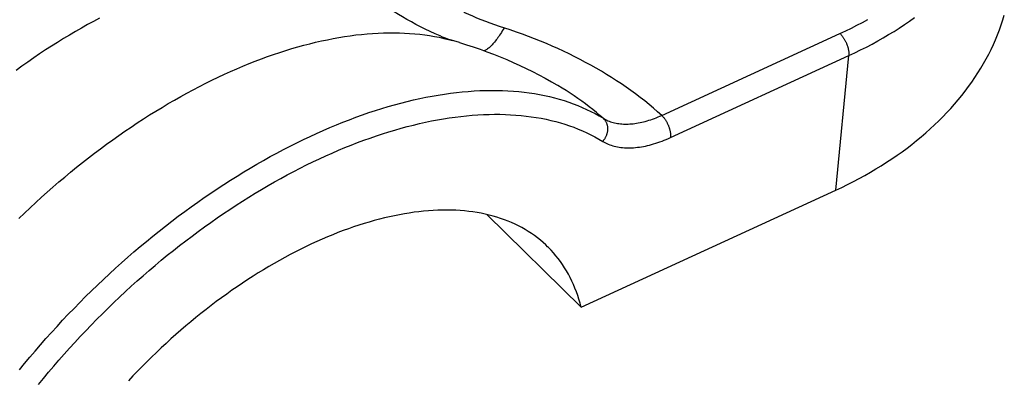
# Model space of a CAD drawing. Extents: x 0 to 594, y 0 to 420.
# Tile 82 of 131: x 513.14 to 516.06, y 108.65 to 109.72. Entities that reach past the tile are written whole.
import ezdxf

# ---------------------------------------------------------------- set-up
doc = ezdxf.new("R2010")
doc.units = 0
doc.header["$LTSCALE"] = 32.67
doc.layers.get('0').update_dxf_attribs({"linetype": 'CONTINUOUS'})

msp = doc.modelspace()

# ---------------------------------------------------------------- linework, layer by layer
at = {"color": 9, "linetype": 'CONTINUOUS'}
for p, q in [((515.0473, 109.4398), (515.5755, 109.6823)), ((515.0734, 109.3744), (515.6017, 109.617)), ((515.5627, 109.2183), (515.6017, 109.617))]:
    msp.add_line(p, q, dxfattribs=at)
at = {"color": 7, "linetype": 'CONTINUOUS'}
for q in [(515.5627, 109.2183), (514.5283, 109.1462)]:
    msp.add_line((514.8082, 108.8719), q, dxfattribs=at)
at = {"color": 9, "linetype": 'CONTINUOUS'}
for points in [[(514.3975, 109.672), (514.3904, 109.675), (514.3754, 109.6816), (514.3607, 109.6883), (514.3463, 109.6952), (514.3322, 109.7022), (514.3185, 109.7093), (514.305, 109.7165), (514.2919, 109.7239), (514.2791, 109.7313), (514.2665, 109.7389), (514.2543, 109.7466), (514.2422, 109.7544), (514.2305, 109.7623), (514.219, 109.7703), (514.2078, 109.7785), (514.1968, 109.7867), (514.186, 109.7951), (514.1755, 109.8036), (514.1652, 109.8122), (514.1551, 109.8209), (514.1452, 109.8298), (514.1355, 109.8387), (514.1261, 109.8478)], [(514.5982, 109.6928), (514.5658, 109.7034), (514.5521, 109.7081), (514.5386, 109.713), (514.5253, 109.7179), (514.5123, 109.723), (514.4995, 109.7281), (514.4871, 109.7334), (514.475, 109.7387), (514.4631, 109.7441), (514.4601, 109.7455)], [(513.3803, 109.7278), (513.3625, 109.7183), (513.3447, 109.7086), (513.327, 109.6986), (513.3092, 109.6884), (513.2915, 109.6779), (513.2737, 109.6672), (513.2561, 109.6562), (513.2384, 109.645), (513.2208, 109.6336), (513.2032, 109.6219), (513.1857, 109.61), (513.1682, 109.5978), (513.1507, 109.5855), (513.1334, 109.5729)], [(515.5755, 109.6823), (515.5924, 109.6902), (515.6091, 109.6984), (515.6255, 109.7067), (515.6418, 109.7152), (515.6578, 109.7239)], [(515.6017, 109.617), (515.6192, 109.6252), (515.6366, 109.6336), (515.6537, 109.6423), (515.6706, 109.6512), (515.6872, 109.6602), (515.7036, 109.6695), (515.7197, 109.679), (515.7356, 109.6887), (515.7512, 109.6986), (515.7666, 109.7087), (515.7817, 109.7189), (515.7965, 109.7294)], [(513.1416, 109.1346), (513.1581, 109.1505), (513.1748, 109.1663), (513.1916, 109.1818), (513.2086, 109.1973), (513.2256, 109.2125), (513.2428, 109.2276), (513.2601, 109.2425), (513.2775, 109.2571), (513.295, 109.2716), (513.3125, 109.286), (513.3302, 109.3001), (513.348, 109.314), (513.3658, 109.3277), (513.3837, 109.3411), (513.4017, 109.3544), (513.4198, 109.3675), (513.4379, 109.3803), (513.4561, 109.3929), (513.4743, 109.4053), (513.4926, 109.4174), (513.5109, 109.4293), (513.5293, 109.441), (513.5477, 109.4525), (513.5661, 109.4636), (513.5846, 109.4746), (513.603, 109.4853), (513.6215, 109.4957), (513.64, 109.5059), (513.6585, 109.5158), (513.677, 109.5255), (513.6954, 109.5349), (513.7139, 109.544), (513.7324, 109.5529), (513.7508, 109.5615), (513.7692, 109.5698), (513.7876, 109.5778), (513.8059, 109.5856), (513.8242, 109.5931), (513.8424, 109.6003), (513.8606, 109.6072), (513.8788, 109.6138), (513.8968, 109.6202), (513.9149, 109.6262), (513.9328, 109.632), (513.9507, 109.6375), (513.9684, 109.6426), (513.9861, 109.6475), (514.0037, 109.6521), (514.0213, 109.6564), (514.0387, 109.6604), (514.056, 109.6641), (514.0732, 109.6675), (514.0903, 109.6705), (514.1072, 109.6733), (514.1241, 109.6758), (514.1408, 109.678), (514.1574, 109.6798), (514.1738, 109.6814), (514.1901, 109.6826), (514.2063, 109.6836), (514.2223, 109.6842), (514.2382, 109.6846), (514.2539, 109.6846), (514.2694, 109.6843), (514.2848, 109.6837), (514.3, 109.6828), (514.315, 109.6816), (514.3299, 109.6801), (514.3445, 109.6783), (514.359, 109.6762), (514.3733, 109.6738), (514.3874, 109.6711), (514.4013, 109.668), (514.415, 109.6647), (514.4274, 109.6614)], [(514.5798, 109.6988), (514.5772, 109.6944), (514.5745, 109.69), (514.5719, 109.6858), (514.5693, 109.6817), (514.5667, 109.6778), (514.5641, 109.674), (514.5616, 109.6703), (514.559, 109.6668), (514.5565, 109.6635), (514.5541, 109.6603), (514.5516, 109.6572), (514.5492, 109.6543), (514.5468, 109.6516), (514.5445, 109.649), (514.5422, 109.6466), (514.5399, 109.6443), (514.5376, 109.6422), (514.5354, 109.6403), (514.5333, 109.6385), (514.5311, 109.6369), (514.529, 109.6354), (514.527, 109.6342), (514.525, 109.6331), (514.523, 109.6321), (514.5211, 109.6313), (514.521, 109.6313)], [(515.0473, 109.4398), (515.035, 109.4507), (515.0224, 109.4615), (515.0097, 109.4721), (514.9966, 109.4826), (514.9833, 109.493), (514.9698, 109.5032), (514.956, 109.5133), (514.942, 109.5232), (514.9277, 109.5329), (514.9132, 109.5426), (514.8985, 109.552), (514.8836, 109.5613), (514.8684, 109.5704), (514.853, 109.5794), (514.8374, 109.5882), (514.8216, 109.5969), (514.8056, 109.6053), (514.7894, 109.6136), (514.7729, 109.6217), (514.7563, 109.6297), (514.7395, 109.6375), (514.7224, 109.645), (514.7052, 109.6524), (514.6878, 109.6596), (514.6703, 109.6666), (514.6525, 109.6735), (514.6346, 109.6801), (514.6165, 109.6866), (514.5982, 109.6928)], [(515.5755, 109.6823), (515.5766, 109.6812), (515.5778, 109.68), (515.5789, 109.6787), (515.58, 109.6775), (515.5811, 109.6761), (515.5822, 109.6747), (515.5832, 109.6733), (515.5843, 109.6718), (515.5853, 109.6703), (515.5863, 109.6688), (515.5873, 109.6672), (515.5883, 109.6656), (515.5893, 109.664), (515.5902, 109.6624), (515.5911, 109.6607), (515.5919, 109.659), (515.5928, 109.6573), (515.5936, 109.6555), (515.5944, 109.6538), (515.5951, 109.652), (515.5958, 109.6502), (515.5965, 109.6485), (515.5971, 109.6467), (515.5977, 109.6449), (515.5983, 109.6431), (515.5988, 109.6413), (515.5993, 109.6396), (515.5997, 109.6378), (515.6002, 109.6361), (515.6005, 109.6343), (515.6008, 109.6326), (515.6011, 109.6309), (515.6013, 109.6293), (515.6015, 109.6276), (515.6017, 109.626), (515.6018, 109.6244), (515.6019, 109.6228), (515.6019, 109.6213), (515.6018, 109.6198), (515.6018, 109.6184), (515.6017, 109.617)], [(514.8737, 109.4311), (514.8636, 109.4398), (514.8533, 109.4485), (514.8428, 109.457), (514.8321, 109.4654), (514.8212, 109.4737), (514.8101, 109.4818), (514.7988, 109.4899), (514.7873, 109.4978), (514.7756, 109.5056), (514.7637, 109.5133), (514.7516, 109.5209), (514.7393, 109.5283), (514.7268, 109.5356), (514.7247, 109.5369)], [(513.1435, 108.6857), (513.1588, 108.7045), (513.1744, 108.7232), (513.1901, 108.7417), (513.206, 108.7602), (513.2221, 108.7785), (513.2383, 108.7967), (513.2548, 108.8147), (513.2714, 108.8327), (513.2882, 108.8504), (513.3051, 108.8681), (513.3223, 108.8855), (513.3395, 108.9029), (513.357, 108.92), (513.3745, 108.937), (513.3922, 108.9538), (513.4101, 108.9705), (513.4281, 108.9869), (513.4462, 109.0032), (513.4644, 109.0193), (513.4828, 109.0352), (513.5012, 109.0509), (513.5198, 109.0664), (513.5385, 109.0817), (513.5573, 109.0968), (513.5761, 109.1117), (513.5951, 109.1263), (513.6141, 109.1408), (513.6333, 109.155), (513.6525, 109.1689), (513.6717, 109.1827), (513.691, 109.1962), (513.7104, 109.2095), (513.7299, 109.2225), (513.7493, 109.2353), (513.7689, 109.2478), (513.7884, 109.2601), (513.808, 109.2721), (513.8276, 109.2839), (513.8473, 109.2954), (513.8669, 109.3066), (513.8866, 109.3176), (513.9063, 109.3283), (513.926, 109.3387), (513.9456, 109.3488), (513.9653, 109.3587), (513.9849, 109.3682), (514.0046, 109.3775), (514.0242, 109.3865), (514.0437, 109.3952), (514.0633, 109.4036), (514.0828, 109.4118), (514.1022, 109.4196), (514.1216, 109.4271), (514.1409, 109.4343), (514.1602, 109.4412), (514.1794, 109.4479), (514.1985, 109.4542), (514.2176, 109.4602), (514.2366, 109.4658), (514.2555, 109.4712), (514.2743, 109.4763), (514.293, 109.481), (514.3116, 109.4855), (514.33, 109.4896), (514.3484, 109.4934), (514.3667, 109.4969), (514.3848, 109.5), (514.4028, 109.5029), (514.4207, 109.5054), (514.4384, 109.5076), (514.456, 109.5094), (514.4735, 109.511), (514.4908, 109.5122), (514.5079, 109.5131), (514.5249, 109.5137), (514.5418, 109.5139), (514.5584, 109.5139), (514.5749, 109.5135), (514.5912, 109.5127), (514.6073, 109.5117), (514.6233, 109.5103), (514.639, 109.5086), (514.6545, 109.5066), (514.6699, 109.5043), (514.685, 109.5016), (514.7, 109.4986), (514.7147, 109.4953), (514.7292, 109.4917), (514.7435, 109.4878), (514.7576, 109.4835), (514.7715, 109.4789), (514.7851, 109.474), (514.7985, 109.4688), (514.8116, 109.4633), (514.8245, 109.4575), (514.8372, 109.4513), (514.8496, 109.4449), (514.8618, 109.4381), (514.8771, 109.4291)], [(513.1999, 108.6424), (513.2147, 108.6605), (513.2297, 108.6786), (513.2449, 108.6965), (513.2603, 108.7144), (513.2758, 108.7321), (513.2916, 108.7497), (513.3075, 108.7671), (513.3235, 108.7844), (513.3398, 108.8016), (513.3562, 108.8187), (513.3727, 108.8356), (513.3894, 108.8523), (513.4062, 108.8689), (513.4232, 108.8853), (513.4404, 108.9016), (513.4576, 108.9177), (513.475, 108.9336), (513.4925, 108.9493), (513.5101, 108.9649), (513.5279, 108.9802), (513.5457, 108.9954), (513.5637, 109.0104), (513.5817, 109.0252), (513.5999, 109.0398), (513.6181, 109.0542), (513.6365, 109.0683), (513.6549, 109.0823), (513.6733, 109.096), (513.6919, 109.1095), (513.7105, 109.1228), (513.7292, 109.1359), (513.7479, 109.1487), (513.7667, 109.1613), (513.7856, 109.1737), (513.8044, 109.1858), (513.8233, 109.1976), (513.8423, 109.2093), (513.8612, 109.2206), (513.8802, 109.2317), (513.8992, 109.2426), (513.9182, 109.2532), (513.9373, 109.2635), (513.9563, 109.2736), (513.9753, 109.2834), (513.9943, 109.2929), (514.0133, 109.3022), (514.0323, 109.3112), (514.0512, 109.3199), (514.0701, 109.3283), (514.089, 109.3364), (514.1079, 109.3443), (514.1267, 109.3518), (514.1454, 109.3591), (514.1641, 109.3661), (514.1827, 109.3728), (514.2013, 109.3791), (514.2198, 109.3852), (514.2382, 109.391), (514.2565, 109.3965), (514.2748, 109.4017), (514.293, 109.4066), (514.311, 109.4112), (514.329, 109.4155), (514.3469, 109.4195), (514.3647, 109.4232), (514.3823, 109.4265), (514.3998, 109.4296), (514.4172, 109.4323), (514.4345, 109.4347), (514.4517, 109.4369), (514.4687, 109.4387), (514.4856, 109.4402), (514.5023, 109.4414), (514.5189, 109.4422), (514.5353, 109.4428), (514.5515, 109.443), (514.5676, 109.443), (514.5836, 109.4426), (514.5993, 109.4419), (514.6149, 109.4409), (514.6303, 109.4395), (514.6456, 109.4379), (514.6606, 109.4359), (514.6754, 109.4337), (514.6901, 109.4311), (514.7045, 109.4282), (514.7188, 109.425), (514.7328, 109.4215), (514.7466, 109.4177), (514.7602, 109.4136), (514.7736, 109.4092), (514.7868, 109.4045), (514.7997, 109.3994), (514.8124, 109.3941), (514.8249, 109.3885), (514.8371, 109.3825), (514.8491, 109.3763), (514.8609, 109.3698), (514.8724, 109.3629)], [(514.8771, 109.4291), (514.8805, 109.4272), (514.8841, 109.4255), (514.8878, 109.4239), (514.8915, 109.4224), (514.8954, 109.421), (514.8993, 109.4197), (514.9033, 109.4186), (514.9074, 109.4176), (514.9116, 109.4167), (514.9159, 109.4159), (514.9202, 109.4153), (514.9247, 109.4148), (514.9291, 109.4144), (514.9337, 109.4141), (514.9384, 109.414), (514.9431, 109.414), (514.9478, 109.4141), (514.9527, 109.4143), (514.9576, 109.4147), (514.9625, 109.4152), (514.9675, 109.4158), (514.9726, 109.4166), (514.9777, 109.4174), (514.9828, 109.4184), (514.988, 109.4195), (514.9933, 109.4208), (514.9985, 109.4221), (515.0038, 109.4236), (515.0092, 109.4252), (515.0145, 109.427), (515.0199, 109.4288), (515.0254, 109.4308), (515.0308, 109.4329), (515.0363, 109.4351), (515.0418, 109.4374), (515.0473, 109.4398)], [(515.0473, 109.4398), (515.0484, 109.4387), (515.0495, 109.4375), (515.0506, 109.4362), (515.0517, 109.4349), (515.0528, 109.4336), (515.0539, 109.4322), (515.055, 109.4308), (515.0561, 109.4293), (515.0571, 109.4278), (515.0581, 109.4263), (515.0591, 109.4247), (515.0601, 109.4231), (515.061, 109.4215), (515.0619, 109.4198), (515.0628, 109.4181), (515.0637, 109.4164), (515.0645, 109.4147), (515.0653, 109.413), (515.0661, 109.4112), (515.0669, 109.4095), (515.0676, 109.4077), (515.0682, 109.4059), (515.0689, 109.4041), (515.0695, 109.4024), (515.0701, 109.4006), (515.0706, 109.3988), (515.0711, 109.397), (515.0715, 109.3953), (515.0719, 109.3935), (515.0723, 109.3918), (515.0726, 109.3901), (515.0729, 109.3884), (515.0731, 109.3867), (515.0733, 109.3851), (515.0734, 109.3835), (515.0736, 109.3819), (515.0736, 109.3803), (515.0736, 109.3788), (515.0736, 109.3773), (515.0735, 109.3758), (515.0734, 109.3744)], [(514.8737, 109.4311), (514.8749, 109.43), (514.876, 109.4289), (514.877, 109.4277), (514.8781, 109.4264), (514.879, 109.4251), (514.8799, 109.4238), (514.8808, 109.4224), (514.8816, 109.4209), (514.8823, 109.4195), (514.883, 109.4179), (514.8837, 109.4164), (514.8842, 109.4148), (514.8847, 109.4132), (514.8852, 109.4115), (514.8856, 109.4098), (514.8859, 109.4081), (514.8861, 109.4064), (514.8863, 109.4046), (514.8865, 109.4028), (514.8865, 109.401), (514.8865, 109.3992), (514.8865, 109.3974), (514.8863, 109.3956), (514.8861, 109.3937), (514.8859, 109.3919), (514.8855, 109.3901), (514.8852, 109.3883), (514.8847, 109.3864), (514.8842, 109.3846), (514.8836, 109.3828), (514.883, 109.381), (514.8823, 109.3792), (514.8816, 109.3775), (514.8808, 109.3757), (514.8799, 109.374), (514.879, 109.3724), (514.878, 109.3707), (514.877, 109.3691), (514.8759, 109.3675), (514.8748, 109.3659), (514.8736, 109.3644), (514.8724, 109.3629)], [(514.8724, 109.3629), (514.8763, 109.3607), (514.8803, 109.3585), (514.8844, 109.3565), (514.8887, 109.3547), (514.893, 109.353), (514.8975, 109.3514), (514.902, 109.3499), (514.9066, 109.3487), (514.9114, 109.3475), (514.9162, 109.3465), (514.9212, 109.3457), (514.9262, 109.3449), (514.9313, 109.3444), (514.9365, 109.344), (514.9418, 109.3437), (514.9472, 109.3436), (514.9527, 109.3436), (514.9582, 109.3438), (514.9638, 109.3441), (514.9694, 109.3446), (514.9752, 109.3452), (514.981, 109.3459), (514.9868, 109.3468), (514.9927, 109.3479), (514.9987, 109.3491), (515.0047, 109.3504), (515.0108, 109.3519), (515.0169, 109.3535), (515.0231, 109.3553), (515.0293, 109.3572), (515.0355, 109.3593), (515.0417, 109.3614), (515.048, 109.3638), (515.0544, 109.3662), (515.0607, 109.3688), (515.0671, 109.3716), (515.0734, 109.3744)]]:
    msp.add_lwpolyline(points, dxfattribs=at)
at = {"color": 7, "linetype": 'CONTINUOUS'}
for points in [[(515.5627, 109.2183), (515.5805, 109.2266), (515.598, 109.2351), (515.6153, 109.2439), (515.6323, 109.2528), (515.6491, 109.262), (515.6657, 109.2714), (515.682, 109.281), (515.698, 109.2908), (515.7138, 109.3009), (515.7293, 109.3111), (515.7445, 109.3215), (515.7594, 109.3321), (515.7741, 109.3429), (515.7884, 109.3538), (515.8025, 109.365), (515.8162, 109.3763), (515.8297, 109.3878), (515.8429, 109.3995), (515.8557, 109.4114), (515.8682, 109.4234), (515.8804, 109.4356), (515.8923, 109.448), (515.9039, 109.4605), (515.9151, 109.4731), (515.926, 109.4859), (515.9366, 109.4988), (515.9469, 109.5119), (515.9567, 109.5252), (515.9663, 109.5385), (515.9755, 109.552), (515.9844, 109.5656), (515.9929, 109.5793), (516.001, 109.5932), (516.0088, 109.6071), (516.0162, 109.6212), (516.0233, 109.6354), (516.03, 109.6496), (516.0363, 109.664), (516.0423, 109.6785), (516.0479, 109.693), (516.0532, 109.7076), (516.058, 109.7224), (516.0625, 109.7371)], [(514.448, 109.6554), (514.4239, 109.6624), (514.42, 109.6636), (514.4157, 109.665), (514.4111, 109.6667), (514.4059, 109.6686), (514.4004, 109.6708), (514.3975, 109.672)], [(514.448, 109.6554), (514.4683, 109.6492), (514.4885, 109.6426), (514.5086, 109.6357), (514.5285, 109.6285), (514.5484, 109.621), (514.5681, 109.6132), (514.5876, 109.6051), (514.607, 109.5966), (514.6262, 109.5879), (514.6453, 109.5788), (514.6642, 109.5694), (514.683, 109.5597), (514.7016, 109.5498), (514.7201, 109.5395), (514.7247, 109.5369)], [(514.709, 109.0507), (514.7037, 109.0559), (514.6956, 109.0632), (514.6873, 109.0703), (514.6787, 109.0771), (514.6699, 109.0836), (514.6609, 109.0899), (514.6517, 109.096), (514.6422, 109.1017), (514.6325, 109.1072), (514.6226, 109.1125), (514.6124, 109.1174), (514.6021, 109.1221), (514.5915, 109.1265), (514.5807, 109.1307), (514.5697, 109.1346), (514.5586, 109.1381), (514.5472, 109.1415), (514.5356, 109.1445), (514.5239, 109.1472), (514.5119, 109.1497), (514.4998, 109.1519), (514.4875, 109.1538), (514.475, 109.1554), (514.4623, 109.1568), (514.4495, 109.1578), (514.4365, 109.1586), (514.4234, 109.1591), (514.4101, 109.1593), (514.3966, 109.1592), (514.383, 109.1588), (514.3693, 109.1582), (514.3554, 109.1572), (514.3414, 109.156), (514.3273, 109.1545), (514.313, 109.1527), (514.2987, 109.1506), (514.2842, 109.1483), (514.2696, 109.1456), (514.2549, 109.1427), (514.2401, 109.1395), (514.2252, 109.136), (514.2102, 109.1323), (514.1951, 109.1283), (514.1799, 109.1239), (514.1647, 109.1194), (514.1494, 109.1145), (514.134, 109.1094), (514.1185, 109.104), (514.1031, 109.0983), (514.0875, 109.0924), (514.0719, 109.0862), (514.0563, 109.0798), (514.0406, 109.073), (514.0249, 109.0661), (514.0091, 109.0589), (513.9934, 109.0514), (513.9776, 109.0436), (513.9618, 109.0357), (513.946, 109.0274), (513.9302, 109.019), (513.9144, 109.0103), (513.8986, 109.0013), (513.8829, 108.9922), (513.8671, 108.9827), (513.8514, 108.9731), (513.8357, 108.9632), (513.82, 108.9532), (513.8044, 108.9428), (513.7888, 108.9323), (513.7732, 108.9216), (513.7577, 108.9106), (513.7423, 108.8995), (513.7269, 108.8881), (513.7116, 108.8766), (513.6964, 108.8648), (513.6813, 108.8529), (513.6662, 108.8408), (513.6512, 108.8285), (513.6363, 108.816), (513.6215, 108.8033), (513.6068, 108.7905), (513.5922, 108.7775), (513.5778, 108.7643), (513.5634, 108.751), (513.5492, 108.7375), (513.535, 108.7239), (513.521, 108.7101), (513.5072, 108.6962), (513.4935, 108.6821), (513.4799, 108.6679), (513.4665, 108.6536)], [(514.8082, 108.8719), (514.8051, 108.8835), (514.8018, 108.8949), (514.7981, 108.9062), (514.7942, 108.9172), (514.79, 108.928), (514.7856, 108.9386), (514.7808, 108.949), (514.7758, 108.9592), (514.7706, 108.9691), (514.765, 108.9789), (514.7592, 108.9884), (514.7532, 108.9976), (514.7469, 109.0067), (514.7403, 109.0155), (514.7335, 109.024), (514.7264, 109.0324), (514.7191, 109.0404), (514.7115, 109.0483), (514.709, 109.0507)]]:
    msp.add_lwpolyline(points, dxfattribs=at)

doc.saveas('drawing.dxf')
